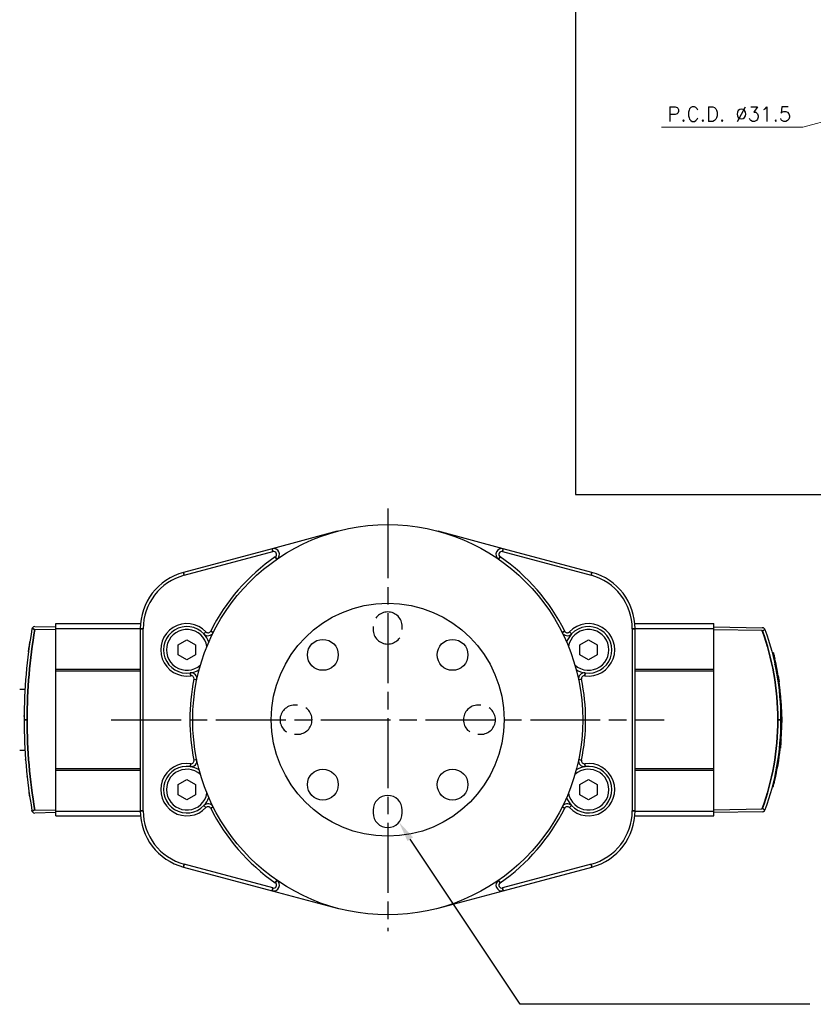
# Model space of a CAD drawing. Header units: millimetres. Extents: x 399 to 6233, y -1870 to 1602.
# Tile 131 of 256: x 4734 to 4870, y -836 to -667. Entities that reach past the tile are written whole.
import ezdxf

# ---------------------------------------------------------------- set-up
doc = ezdxf.new("R2010")
doc.units = ezdxf.units.MM
doc.linetypes.add('AM_ISO08W050', pattern=[18, 12, -1.5, 3, -1.5])
doc.linetypes.add('HIDDEN', pattern=[9.525, 6.35, -3.175])
for name, color, linetype, lineweight in [('AM_5', 3, 'Continuous', 25), ('AM_7', 4, 'AM_ISO08W050', 25), ('可見 (ISO)', 7, 'Continuous', 25), ('窄部可見 (ISO)', 7, 'Continuous', 35)]:
    doc.layers.add(name, color=color, linetype=linetype, lineweight=lineweight)
doc.styles.add('尺寸標註', font='romans.shx', dxfattribs={"bigfont": 'CHINESET.SHX'})
doc.dimstyles.new('複本 CNS2-1$3', dxfattribs={"dimtxt": 2.5, "dimasz": 2, "dimexe": 1, "dimexo": 1, "dimgap": 1, "dimtad": 1, "dimtoh": 1, "dimdsep": 46, "dimtxsty": '尺寸標註', "dimcen": 0, "dimclrd": 2, "dimclre": 2, "dimclrt": 3, "dimadec": 0, "dimazin": 2, "dimtp": 0.1, "dimtm": 0.1, "dimtfac": 0.71, "dimtmove": 0, "dimatfit": 0, "dimfxl": 0, "dimlwd": 13, "dimlwe": 13, "dimarcsym": 0})

# ---------------------------------------------------------------- blocks, each defined once
blk = doc.blocks.new('*D328')
at = {"layer": 'AM_5', "color": 2, "lineweight": 13}
for p, q in [((4928.02, -669.16), (4897.61, -677.37)), ((4929.95, -668.63), (4931.88, -668.11)), ((4895.68, -677.89), (4868.6, -685.21)), ((4868.6, -685.21), (4844.27, -685.21))]:
    blk.add_line(p, q, dxfattribs=at)
at = {"layer": 'AM_5', "color": 2, "lineweight": -2}
for points in [[(4929.86, -668.31), (4930.04, -668.96), (4928.02, -669.16)], [(4895.59, -677.57), (4895.77, -678.21), (4897.61, -677.37)]]:
    blk.add_solid(points, dxfattribs=at)
at = {"layer": 'Defpoints', "color": 0, "lineweight": -2}
for p in [(4928.02, -669.16), (4897.61, -677.37)]:
    blk.add_point(p, dxfattribs=at)
at = {"layer": 'AM_5', "color": 3, "insert": (4855.93, -682.96), "char_height": 2.5, "attachment_point": 5, "style": '尺寸標註'}
blk.add_mtext('P.C.D. ∅31.5', dxfattribs=at)
blk = doc.blocks.new('*S221')
at = {"layer": 'AM_5', "color": 7}
for p, q in [((10208.86, -1117.88), (10189.97, -1089.53)), ((10258.6, -1117.88), (10208.86, -1117.88))]:
    blk.add_line(p, q, dxfattribs=at)
at = {"layer": 'AM_5', "color": 7, "linetype": 'Continuous'}
blk.add_trace([(10190.45, -1089.2), (10189.48, -1089.85), (10188.03, -1086.61)], dxfattribs=at)

msp = doc.modelspace()

# ---------------------------------------------------------------- linework, layer by layer
at = {"color": 7}
for p, q in [((4829.531, -608.299), (4829.531, -748.299)), ((4829.531, -748.299), (5050.053, -748.299)), ((4794.764, -802.444), (4794.764, -802.944)), ((4799.764, -802.944), (4799.764, -802.444))]:
    msp.add_line(p, q, dxfattribs=at)
at = {"color": 1, "linetype": 'HIDDEN', "lineweight": 25}
for p, q in [((4794.764, -770.944), (4794.764, -771.444)), ((4799.764, -771.444), (4799.764, -770.944)), ((4781.764, -784.444), (4781.264, -784.444)), ((4813.264, -784.444), (4812.764, -784.444)), ((4781.264, -789.444), (4781.764, -789.444)), ((4812.764, -789.444), (4813.264, -789.444))]:
    msp.add_line(p, q, dxfattribs=at)
at = {"color": 7}
for centre, radius in [((4797.264, -786.944), 20), ((4786.127, -775.807), 2.65), ((4808.401, -775.807), 2.65), ((4786.127, -798.081), 2.65), ((4808.401, -798.081), 2.65)]:
    msp.add_circle(centre, radius, dxfattribs=at)
at = {"color": 1, "linetype": 'HIDDEN', "lineweight": 25}
for centre, start, end in [((4797.264, -770.944), 0, 180), ((4797.264, -771.444), 180, 0), ((4781.264, -786.944), 90, 270), ((4781.764, -786.944), 270, 90), ((4812.764, -786.944), 90, 270), ((4813.264, -786.944), 270, 90)]:
    msp.add_arc(centre, 2.5, start, end, dxfattribs=at)
at = {"color": 7}
for centre, start, end in [((4797.264, -802.444), 0, 180), ((4797.264, -802.944), 180, 0)]:
    msp.add_arc(centre, 2.5, start, end, dxfattribs=at)
at = {"layer": 'AM_7'}
for p, q in [((4797.264, -750.663), (4797.264, -823.225)), ((4749.764, -786.944), (4844.764, -786.944))]:
    msp.add_line(p, q, dxfattribs=at)
at = {"layer": '可見 (ISO)'}
for p, q in [((4788.594, -754.585), (4777.413, -757.581)), ((4817.116, -757.581), (4805.935, -754.585)), ((4777.413, -757.581), (4762.176, -761.664)), ((4762.306, -762.147), (4777.542, -758.064)), ((4816.987, -758.064), (4832.223, -762.147)), ((4832.353, -761.664), (4817.116, -757.581)), ((4740.264, -771.266), (4740.264, -770.444)), ((4740.264, -770.444), (4754.803, -770.444)), ((4839.726, -770.444), (4853.264, -770.444)), ((4853.264, -771.266), (4853.264, -770.444)), ((4736.655, -770.931), (4740.264, -770.994)), ((4740.264, -771.494), (4736.655, -771.431)), ((4740.264, -778.266), (4740.264, -771.266)), ((4740.264, -771.266), (4754.765, -771.266)), ((4754.764, -771.323), (4754.764, -802.565)), ((4755.264, -802.565), (4755.264, -771.323)), ((4839.264, -771.323), (4839.264, -802.565)), ((4839.764, -771.266), (4853.264, -771.266)), ((4839.764, -802.565), (4839.764, -771.323)), ((4853.264, -770.994), (4861.606, -771.14)), ((4853.264, -778.266), (4853.264, -771.266)), ((4861.606, -771.64), (4853.264, -771.494)), ((4761.264, -774.078), (4762.764, -773.212)), ((4761.264, -775.81), (4761.264, -774.078)), ((4762.764, -773.212), (4764.264, -774.078)), ((4764.264, -774.078), (4764.264, -775.81)), ((4830.264, -774.078), (4831.764, -773.212)), ((4830.264, -775.81), (4830.264, -774.078)), ((4831.764, -773.212), (4833.264, -774.078)), ((4833.264, -774.078), (4833.264, -775.81)), ((4762.764, -776.676), (4761.264, -775.81)), ((4764.264, -775.81), (4762.764, -776.676)), ((4831.764, -776.676), (4830.264, -775.81)), ((4833.264, -775.81), (4831.764, -776.676)), ((4863.299, -775.457), (4863.506, -775.461)), ((4863.509, -775.47), (4863.301, -775.467)), ((4863.54, -776.429), (4863.745, -776.429)), ((4740.264, -778.566), (4740.264, -778.266)), ((4740.264, -778.266), (4754.764, -778.266)), ((4740.264, -795.322), (4740.264, -778.566)), ((4740.264, -778.566), (4754.764, -778.566)), ((4839.764, -778.266), (4853.264, -778.266)), ((4839.764, -778.566), (4853.264, -778.566)), ((4853.264, -778.566), (4853.264, -778.266)), ((4853.264, -795.322), (4853.264, -778.566)), ((4735.044, -780.444), (4735.044, -780.463)), ((4735.046, -780.444), (4735.044, -780.444)), ((4864.141, -779.42), (4864.344, -779.42)), ((4864.297, -780.42), (4864.5, -780.428)), ((4734.044, -781.694), (4734.965, -781.694)), ((4864.554, -782.557), (4864.754, -782.555)), ((4864.674, -784.068), (4864.874, -784.07)), ((4864.691, -784.363), (4864.892, -784.366)), ((4864.761, -786.394), (4864.961, -786.39)), ((4864.962, -786.461), (4864.762, -786.457)), ((4864.762, -787.395), (4864.962, -787.395)), ((4864.635, -790.385), (4864.835, -790.384)), ((4734.044, -792.194), (4734.965, -792.194)), ((4864.488, -791.961), (4864.689, -791.966)), ((4864.504, -791.822), (4864.705, -791.818)), ((4735.044, -793.425), (4735.044, -793.444)), ((4735.046, -793.444), (4735.044, -793.444)), ((4740.264, -795.622), (4740.264, -795.322)), ((4740.264, -795.322), (4754.764, -795.322)), ((4740.264, -802.622), (4740.264, -795.622)), ((4740.264, -795.622), (4754.764, -795.622)), ((4839.764, -795.322), (4853.264, -795.322)), ((4839.764, -795.622), (4853.264, -795.622)), ((4853.264, -795.622), (4853.264, -795.322)), ((4853.264, -802.622), (4853.264, -795.622)), ((4761.264, -798.078), (4762.764, -797.212)), ((4762.764, -797.212), (4764.264, -798.078)), ((4830.264, -798.078), (4831.764, -797.212)), ((4831.764, -797.212), (4833.264, -798.078)), ((4863.566, -797.348), (4863.772, -797.345)), ((4761.264, -799.81), (4761.264, -798.078)), ((4764.264, -798.078), (4764.264, -799.81)), ((4830.264, -799.81), (4830.264, -798.078)), ((4833.264, -798.078), (4833.264, -799.81)), ((4863.299, -798.431), (4863.506, -798.427)), ((4863.404, -798.018), (4863.611, -798.013)), ((4762.764, -800.676), (4761.264, -799.81)), ((4764.264, -799.81), (4762.764, -800.676)), ((4831.764, -800.676), (4830.264, -799.81)), ((4833.264, -799.81), (4831.764, -800.676)), ((4736.655, -802.457), (4740.264, -802.394)), ((4740.264, -802.894), (4736.655, -802.957)), ((4740.264, -803.444), (4740.264, -802.622)), ((4740.264, -802.622), (4754.765, -802.622)), ((4839.764, -802.622), (4853.264, -802.622)), ((4853.264, -802.394), (4861.606, -802.248)), ((4853.264, -803.444), (4853.264, -802.622)), ((4861.606, -802.748), (4853.264, -802.894)), ((4740.264, -803.444), (4754.803, -803.444)), ((4839.726, -803.444), (4853.264, -803.444)), ((4762.176, -812.224), (4777.413, -816.306)), ((4777.542, -815.823), (4762.306, -811.741)), ((4832.223, -811.741), (4816.987, -815.823)), ((4817.116, -816.306), (4832.353, -812.224)), ((4777.413, -816.306), (4788.594, -819.302)), ((4805.935, -819.302), (4817.116, -816.306))]:
    msp.add_line(p, q, dxfattribs=at)
msp.add_circle((4797.264, -786.944), 33.5, dxfattribs=at)
for centre, radius, start, end in [((4797.264, -786.944), 34, 124.60486, 153.43906), ((4777.671, -758.547), 1, 304.60486, 105), ((4777.671, -758.547), 0.5, 304.60486, 105), ((4816.857, -758.547), 1, 75, 235.39514), ((4816.857, -758.547), 0.5, 75, 235.39514), ((4797.264, -786.944), 34, 26.56094, 55.39514), ((4764.764, -771.323), 10, 105, 180), ((4764.764, -771.323), 9.5, 105, 180), ((4829.764, -771.323), 9.5, 0, 75), ((4829.764, -771.323), 10, 0, 75), ((4762.764, -774.944), 4.5, 43.26168, 278.3803), ((4831.764, -774.944), 4.5, 261.6197, 136.73832), ((4736.646, -771.431), 0.5, 89, 143.94785), ((4762.764, -774.944), 4, 43.26168, 278.3803), ((4762.764, -774.944), 3.5, 9.53452, 312.10746), ((4766.406, -771.517), 1, 223.26168, 333.43906), ((4762.764, -774.944), 4, 19.53876, 43.26168), ((4766.406, -771.517), 0.5, 223.26168, 333.43906), ((4828.123, -771.517), 1, 206.56094, 316.73832), ((4828.123, -771.517), 0.5, 206.56094, 316.73832), ((4831.764, -774.944), 4, 136.73832, 160.46124), ((4831.764, -774.944), 3.5, 227.89254, 170.46548), ((4831.764, -774.944), 4, 261.6197, 136.73832), ((4861.598, -771.639), 0.5, 39.46886, 89), ((4819.014, -786.944), 45.95, 14.4598, 14.47177), ((4762.764, -774.944), 4, 278.3803, 302.10322), ((4763.493, -779.891), 1, 348.20293, 98.3803), ((4831.764, -774.944), 4, 237.89678, 261.6197), ((4831.036, -779.891), 1, 81.6197, 191.79707), ((4797.264, -786.944), 34, 168.20293, 191.79707), ((4763.493, -779.891), 0.5, 348.20293, 98.3803), ((4831.036, -779.891), 0.5, 81.6197, 191.79707), ((4797.264, -786.944), 34, 348.20293, 11.79707), ((4762.764, -798.944), 4.5, 81.6197, 316.73832), ((4763.493, -793.997), 1, 261.6197, 11.79707), ((4763.493, -793.997), 0.5, 261.6197, 11.79707), ((4831.764, -798.944), 4.5, 223.26168, 98.3803), ((4831.036, -793.997), 1, 168.20293, 278.3803), ((4831.036, -793.997), 0.5, 168.20293, 278.3803), ((4762.764, -798.944), 4, 81.6197, 316.73832), ((4762.764, -798.944), 3.5, 47.89254, 350.46548), ((4762.764, -798.944), 4, 57.89678, 81.6197), ((4831.764, -798.944), 3.5, 189.53452, 132.10746), ((4831.764, -798.944), 4, 223.26168, 98.3803), ((4831.764, -798.944), 4, 98.3803, 122.10322), ((4819.014, -786.944), 45.95, 345.52823, 346.06084), ((4762.764, -798.944), 4, 316.73832, 340.46124), ((4831.764, -798.944), 4, 199.53876, 223.26168), ((4736.646, -802.457), 0.5, 216.05215, 271), ((4764.764, -802.565), 10, 180, 255), ((4764.764, -802.565), 9.5, 180, 255), ((4766.406, -802.371), 1, 26.56094, 136.73832), ((4766.406, -802.371), 0.5, 26.56094, 136.73832), ((4797.264, -786.944), 34, 206.56094, 235.39514), ((4797.264, -786.944), 34, 304.60486, 333.43906), ((4828.123, -802.371), 1, 43.26168, 153.43906), ((4828.123, -802.371), 0.5, 43.26168, 153.43906), ((4829.764, -802.565), 9.5, 285, 0), ((4829.764, -802.565), 10, 285, 0), ((4861.598, -802.248), 0.5, 271, 320.52806), ((4777.671, -815.341), 1, 255, 55.39514), ((4816.857, -815.341), 1, 124.60486, 285), ((4777.671, -815.341), 0.5, 255, 55.39514), ((4816.857, -815.341), 0.5, 124.60486, 285)]:
    msp.add_arc(centre, radius, start, end, dxfattribs=at)
for centre, major_axis, ratio, start_param, end_param in [((4826.287, -786.944), (0, 91.487), 0.9998494, 1.3994609, 1.5707963), ((4736.642, -771.43), (-0.141, -0.477), 0.9953117, 4.3692071, 4.8292559), ((4861.596, -771.64), (-0.478, -0.15), 0.9986424, 3.1817623, 3.5251647), ((4819.027, -786.944), (0, -45.944), 0.9998477, 1.7722218, 1.8017079), ((4819.028, -786.944), (0, -45.944), 0.9998477, 1.7353107, 1.801708), ((4819.027, -786.944), (0, -45.944), 0.9998477, 1.7644296, 1.7659153), ((4819.027, -786.944), (0, -45.944), 0.9998477, 1.7589711, 1.761781), ((4819.028, -786.944), (0, -45.943), 0.9998477, 1.6664694, 1.713111), ((4819.028, -786.944), (0, -45.943), 0.9998477, 1.6882105, 1.6898148), ((4819.028, -786.944), (0, -45.943), 0.9998477, 1.6833837, 1.6857225), ((4744.226, -788.596), (120.726, 2.675), 0.6159183, 0.0249058, 0.0453165), ((2858.474, -752.307), (2006.483, -35.428), 0.1506609, 0.0111376, 0.0121146), ((4819.028, -786.944), (0, -45.943), 0.9998477, 1.5828526, 1.6269449), ((4819.028, -786.944), (0, -45.943), 0.9998477, 1.5962299, 1.6269449), ((4826.287, -786.944), (0, 91.487), 0.9998494, 1.5707965, 1.7421319), ((4819.028, -786.944), (0, -45.943), 0.9998477, 1.4958401, 1.5609811), ((4374.981, -795.086), (489.975, 8.984), 0.3062052, 6.2807906, 6.2812624), ((4819.028, -786.944), (0, -45.943), 0.9998477, 1.4958401, 1.5131523), ((4819.028, -786.944), (0, -45.944), 0.9998477, 1.3424227, 1.4612688), ((4386.389, -794.971), (478.564, 8.775), 0.3062052, 6.243844, 6.2448493), ((4819.028, -786.944), (0, -45.944), 0.9998477, 1.3671828, 1.3691081), ((4422.966, -794.872), (441.939, 8.11), 0.3084863, 6.2007732, 6.2056631), ((4819.028, -786.944), (0, -45.944), 0.9998477, 1.3524039, 1.3550041), ((4819.028, -786.944), (0, -45.944), 0.9998477, 1.3577369, 1.3601361), ((4819.028, -786.944), (0, -45.944), 0.9998477, 1.3577369, 1.3601361), ((4819.028, -786.944), (0, -45.944), 0.9998477, 1.3671829, 1.3674008), ((4861.596, -802.248), (0.478, -0.15), 0.9986431, 5.8995897, 6.2430459)]:
    msp.add_ellipse(centre, major_axis=major_axis, ratio=ratio, start_param=start_param, end_param=end_param, dxfattribs=at)
for points, knots in [([(4736.242, -771.137), (4736.254, -771.174), (4736.272, -771.211), (4736.317, -771.278), (4736.345, -771.309), (4736.415, -771.364), (4736.457, -771.388), (4736.529, -771.413), (4736.554, -771.42), (4736.605, -771.428), (4736.63, -771.431), (4736.655, -771.431)], [0.000001, 0.000001, 0.000001, 0.000001, 0.016280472, 0.016280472, 0.031352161, 0.031352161, 0.047441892, 0.047441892, 0.055430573, 0.055430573, 0.063017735, 0.063017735, 0.063017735, 0.063017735]), ([(4861.606, -771.64), (4861.638, -771.64), (4861.67, -771.638), (4861.733, -771.628), (4861.763, -771.619), (4861.831, -771.591), (4861.864, -771.568), (4861.924, -771.512), (4861.946, -771.477), (4861.976, -771.402), (4861.983, -771.362), (4861.984, -771.322)], [0.000000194, 0.000000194, 0.000000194, 0.000000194, 0.00958951, 0.00958951, 0.019425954, 0.019425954, 0.033519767, 0.033519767, 0.049690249, 0.049690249, 0.066625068, 0.066625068, 0.066625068, 0.066625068]), ([(4862.068, -771.47), (4862.939, -773.893), (4863.61, -776.407), (4864.062, -778.96), (4864.53, -781.6), (4864.764, -784.282), (4864.764, -786.944)], [5.93816027, 5.93816027, 5.93816027, 5.93816027, 6.10777951, 6.10777951, 6.10777951, 6.28318531, 6.28318531, 6.28318531, 6.28318531]), ([(4862.334, -772.231), (4862.334, -772.231), (4862.334, -772.231), (4862.334, -772.231), (4862.334, -772.231), (4862.335, -772.233), (4862.335, -772.234), (4862.335, -772.234), (4862.335, -772.235), (4862.335, -772.235), (4862.335, -772.235), (4862.335, -772.235), (4862.335, -772.235), (4862.335, -772.235), (4862.335, -772.235), (4862.335, -772.235)], [0.041316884, 0.041316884, 0.041316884, 0.041316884, 0.042965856, 0.042965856, 0.048439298, 0.048439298, 0.052544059, 0.052544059, 0.053313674, 0.053313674, 0.053890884, 0.053890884, 0.053999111, 0.053999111, 0.054019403, 0.054019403, 0.054019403, 0.054019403]), ([(4735.558, -775.305), (4735.593, -775.028), (4735.632, -774.735), (4735.713, -774.146), (4735.757, -773.842), (4735.798, -773.56)], [0, 0, 0, 0, 0.08728781, 0.08728781, 0.17859971, 0.17859971, 0.17859971, 0.17859971]), ([(4863.509, -775.47), (4863.509, -775.47), (4863.515, -775.495), (4863.541, -775.597), (4863.561, -775.674), (4863.605, -775.851), (4863.634, -775.965), (4863.69, -776.198), (4863.719, -776.316), (4863.745, -776.429)], [-0.30523769, -0.30523769, -0.30523769, -0.30523769, -0.26748945, -0.26748945, -0.22974121, -0.22974121, -0.19088253, -0.19088253, -0.15656887, -0.15656887, -0.15656887, -0.15656887]), ([(4735.331, -777.235), (4735.331, -777.235), (4735.331, -777.235), (4735.331, -777.233), (4735.331, -777.231), (4735.332, -777.228), (4735.332, -777.228), (4735.332, -777.227), (4735.332, -777.227), (4735.332, -777.227), (4735.332, -777.227), (4735.332, -777.227), (4735.332, -777.227), (4735.332, -777.227), (4735.332, -777.227), (4735.332, -777.227)], [0.031677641, 0.031677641, 0.031677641, 0.031677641, 0.037904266, 0.037904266, 0.047354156, 0.047354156, 0.049125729, 0.049125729, 0.049790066, 0.049790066, 0.050039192, 0.050039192, 0.050132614, 0.050132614, 0.050152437, 0.050152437, 0.050152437, 0.050152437]), ([(4863.779, -777.498), (4863.782, -777.515), (4863.785, -777.53), (4863.791, -777.559), (4863.794, -777.571), (4863.795, -777.577), (4863.795, -777.578), (4863.795, -777.578)], [0, 0, 0, 0, 0.021035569, 0.021035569, 0.052621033, 0.052621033, 0.063085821, 0.063085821, 0.063085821, 0.063085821]), ([(4735.071, -780.093), (4735.071, -780.093), (4735.071, -780.093), (4735.071, -780.092), (4735.071, -780.09), (4735.072, -780.087), (4735.072, -780.085), (4735.072, -780.076), (4735.073, -780.071), (4735.073, -780.068), (4735.073, -780.067), (4735.073, -780.067)], [0, 0, 0, 0, 0.000488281, 0.000488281, 0.004394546, 0.004394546, 0.012207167, 0.012207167, 0.043465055, 0.043465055, 0.056641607, 0.056641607, 0.056641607, 0.056641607]), ([(4864.344, -779.42), (4864.37, -779.573), (4864.394, -779.728), (4864.45, -780.083), (4864.478, -780.274), (4864.5, -780.428)], [-0.24346486, -0.24346486, -0.24346486, -0.24346486, -0.19813155, -0.19813155, -0.13367279, -0.13367279, -0.13367279, -0.13367279]), ([(4864.764, -786.944), (4864.764, -789.606), (4864.53, -792.288), (4864.062, -794.928), (4863.61, -797.481), (4862.939, -799.995), (4862.068, -802.418)], [0, 0, 0, 0, 0.17540608, 0.17540608, 0.17540608, 0.34502504, 0.34502504, 0.34502504, 0.34502504]), ([(4864.962, -786.461), (4864.962, -786.461), (4864.962, -786.485), (4864.963, -786.585), (4864.964, -786.661), (4864.964, -786.834), (4864.965, -786.944), (4864.964, -787.171), (4864.963, -787.285), (4864.962, -787.395)], [-0.2948045, -0.2948045, -0.2948045, -0.2948045, -0.2579612, -0.2579612, -0.2211179, -0.2211179, -0.18427293, -0.18427293, -0.15180652, -0.15180652, -0.15180652, -0.15180652]), ([(4864.835, -790.384), (4864.824, -790.537), (4864.811, -790.692), (4864.781, -791.053), (4864.763, -791.249), (4864.732, -791.559), (4864.718, -791.693), (4864.708, -791.795), (4864.706, -791.807), (4864.705, -791.818)], [0.80890842, 0.80890842, 0.80890842, 0.80890842, 0.85368931, 0.85368931, 0.91955878, 0.91955878, 0.98523674, 0.98523674, 0.99498884, 0.99498884, 0.99498884, 0.99498884]), ([(4735.073, -793.82), (4735.073, -793.82), (4735.073, -793.82), (4735.073, -793.82), (4735.073, -793.819), (4735.073, -793.814), (4735.072, -793.807), (4735.071, -793.795), (4735.071, -793.795), (4735.071, -793.794), (4735.071, -793.794), (4735.071, -793.794), (4735.071, -793.794), (4735.071, -793.794)], [0.037091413, 0.037091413, 0.037091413, 0.037091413, 0.038639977, 0.038639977, 0.051563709, 0.051563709, 0.090348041, 0.090348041, 0.092165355, 0.092165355, 0.092250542, 0.092250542, 0.092270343, 0.092270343, 0.092270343, 0.092270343]), ([(4735.332, -796.659), (4735.331, -796.656), (4735.331, -796.655), (4735.331, -796.653), (4735.331, -796.652), (4735.331, -796.652)], [0, 0, 0, 0, 0.010568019, 0.010568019, 0.017089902, 0.017089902, 0.017089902, 0.017089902]), ([(4863.795, -796.31), (4863.795, -796.31), (4863.795, -796.311), (4863.795, -796.312), (4863.795, -796.314), (4863.794, -796.318), (4863.793, -796.319), (4863.793, -796.321), (4863.793, -796.322), (4863.793, -796.322), (4863.793, -796.322), (4863.793, -796.322), (4863.793, -796.322), (4863.793, -796.322)], [0.030729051, 0.030729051, 0.030729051, 0.030729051, 0.033265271, 0.033265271, 0.046037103, 0.046037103, 0.050824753, 0.050824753, 0.051722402, 0.051722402, 0.05189071, 0.05189071, 0.051953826, 0.051953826, 0.051953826, 0.051953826]), ([(4735.775, -800.168), (4735.735, -799.891), (4735.693, -799.597), (4735.649, -799.274), (4735.644, -799.241), (4735.64, -799.208)], [0, 0, 0, 0, 0.087812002, 0.087812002, 0.097765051, 0.097765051, 0.097765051, 0.097765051]), ([(4736.072, -802.063), (4736.072, -802.063), (4736.072, -802.063), (4736.072, -802.062), (4736.072, -802.061), (4736.071, -802.059), (4736.071, -802.059), (4736.071, -802.058), (4736.071, -802.058), (4736.071, -802.057), (4736.071, -802.057), (4736.071, -802.057), (4736.071, -802.057), (4736.071, -802.057), (4736.071, -802.057), (4736.071, -802.057)], [0.037081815, 0.037081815, 0.037081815, 0.037081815, 0.041222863, 0.041222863, 0.04853901, 0.04853901, 0.051282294, 0.051282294, 0.052311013, 0.052311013, 0.052696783, 0.052696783, 0.052732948, 0.052732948, 0.052752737, 0.052752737, 0.052752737, 0.052752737]), ([(4736.089, -802.163), (4736.089, -802.163), (4736.089, -802.163), (4736.089, -802.162), (4736.089, -802.161), (4736.088, -802.159), (4736.088, -802.158), (4736.088, -802.158), (4736.088, -802.157), (4736.088, -802.157), (4736.088, -802.157), (4736.088, -802.157), (4736.088, -802.157), (4736.088, -802.157), (4736.088, -802.157), (4736.088, -802.157)], [0.037103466, 0.037103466, 0.037103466, 0.037103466, 0.041204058, 0.041204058, 0.048478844, 0.048478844, 0.051206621, 0.051206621, 0.052229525, 0.052229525, 0.052613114, 0.052613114, 0.05275696, 0.05275696, 0.052770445, 0.052770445, 0.052770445, 0.052770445]), ([(4736.242, -802.751), (4736.219, -802.72), (4736.201, -802.686), (4736.175, -802.626), (4736.166, -802.599), (4736.157, -802.562), (4736.155, -802.552), (4736.154, -802.542)], [-0.027499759, -0.027499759, -0.027499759, -0.027499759, -0.011844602, -0.011844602, 0, 0, 0.004224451, 0.004224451, 0.004224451, 0.004224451]), ([(4736.655, -802.457), (4736.63, -802.457), (4736.605, -802.46), (4736.554, -802.468), (4736.529, -802.475), (4736.457, -802.5), (4736.415, -802.524), (4736.345, -802.579), (4736.317, -802.61), (4736.272, -802.677), (4736.254, -802.714), (4736.242, -802.751)], [0.000000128, 0.000000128, 0.000000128, 0.000000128, 0.007556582, 0.007556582, 0.015513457, 0.015513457, 0.031525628, 0.031525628, 0.046511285, 0.046511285, 0.062696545, 0.062696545, 0.062696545, 0.062696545]), ([(4861.984, -802.566), (4861.983, -802.526), (4861.976, -802.486), (4861.946, -802.411), (4861.924, -802.376), (4861.864, -802.319), (4861.831, -802.297), (4861.763, -802.269), (4861.733, -802.26), (4861.67, -802.25), (4861.638, -802.248), (4861.606, -802.248)], [0.00000099, 0.00000099, 0.00000099, 0.00000099, 0.017029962, 0.017029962, 0.033281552, 0.033281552, 0.04744352, 0.04744352, 0.057327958, 0.057327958, 0.06696406, 0.06696406, 0.06696406, 0.06696406]), ([(4862.367, -801.558), (4862.362, -801.574), (4862.358, -801.587), (4862.342, -801.634), (4862.335, -801.654), (4862.334, -801.658), (4862.334, -801.658), (4862.334, -801.658), (4862.334, -801.658), (4862.334, -801.658), (4862.334, -801.658), (4862.334, -801.658)], [0, 0, 0, 0, 0.016699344, 0.016699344, 0.067014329, 0.067014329, 0.069858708, 0.069858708, 0.071991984, 0.071991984, 0.072138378, 0.072138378, 0.072138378, 0.072138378])]:
    msp.add_open_spline(points, degree=3, knots=knots, dxfattribs=at)
for points in [[(4862.351, -772.282), (4862.359, -772.306), (4862.37, -772.338), (4862.383, -772.377)], [(4862.733, -773.463), (4862.811, -773.714), (4862.895, -773.995), (4862.978, -774.284)], [(4862.978, -774.284), (4863.037, -774.488), (4863.096, -774.7), (4863.153, -774.91)], [(4734.816, -786.366), (4734.817, -786.313), (4734.817, -786.26), (4734.817, -786.207)], [(4862.374, -801.538), (4862.348, -801.616), (4862.334, -801.656), (4862.333, -801.658)]]:
    msp.add_open_spline(points, degree=3, dxfattribs=at)
at = {"layer": '窄部可見 (ISO)'}
for p, q in [((4777.413, -757.581), (4777.542, -758.064)), ((4778.239, -759.371), (4777.955, -758.959)), ((4816.289, -759.371), (4816.573, -758.959)), ((4817.116, -757.581), (4816.987, -758.064)), ((4762.176, -761.664), (4762.306, -762.147)), ((4832.353, -761.664), (4832.223, -762.147)), ((4754.764, -771.323), (4755.264, -771.323)), ((4765.677, -772.203), (4766.041, -771.86)), ((4767.3, -771.964), (4766.853, -771.741)), ((4827.229, -771.964), (4827.676, -771.741)), ((4828.851, -772.203), (4828.487, -771.86)), ((4839.764, -771.323), (4839.264, -771.323)), ((4763.347, -778.901), (4763.42, -779.396)), ((4831.181, -778.901), (4831.109, -779.396)), ((4764.472, -780.095), (4763.983, -779.993)), ((4830.546, -779.993), (4830.057, -780.095)), ((4735.323, -786.944), (4734.814, -786.944)), ((4864.273, -786.944), (4864.764, -786.944)), ((4763.983, -793.895), (4764.472, -793.793)), ((4830.057, -793.793), (4830.546, -793.895)), ((4763.347, -794.987), (4763.42, -794.492)), ((4831.181, -794.987), (4831.109, -794.492)), ((4754.764, -802.565), (4755.264, -802.565)), ((4765.677, -801.685), (4766.041, -802.028)), ((4767.3, -801.923), (4766.853, -802.147)), ((4827.229, -801.923), (4827.676, -802.147)), ((4828.851, -801.685), (4828.487, -802.028)), ((4839.764, -802.565), (4839.264, -802.565)), ((4762.176, -812.224), (4762.306, -811.741)), ((4832.353, -812.224), (4832.223, -811.741)), ((4778.239, -814.517), (4777.955, -814.929)), ((4816.289, -814.517), (4816.573, -814.929)), ((4777.413, -816.306), (4777.542, -815.823)), ((4817.116, -816.306), (4816.987, -815.823))]:
    msp.add_line(p, q, dxfattribs=at)
for centre, major_axis, ratio, start_param, end_param in [((4804.408, -785.062), (-6.784, -78.998), 0.8702891, 4.6140536, 4.8107408), ((4736.248, -771.987), (-0.197, 0.033), 0.9505615, 0, 0.0101542), ((4863.569, -777.473), (0.196, 0.042), 0.942639, 0, 0.0210196), ((4735.27, -780.123), (-0.199, 0.015), 0.9940592, 0, 0.0451877), ((4804.408, -788.826), (6.784, -78.998), 0.8702891, 4.6140372, 4.8107244), ((4735.545, -796.77), (-0.199, -0.022), 0.9479867, 0, 0.0436047), ((4862.185, -801.474), (0.19, -0.064), 0.9500784, 0, 0.0170588)]:
    msp.add_ellipse(centre, major_axis=major_axis, ratio=ratio, start_param=start_param, end_param=end_param, dxfattribs=at)
for points, knots in [([(4864.273, -786.944), (4864.273, -784.311), (4864.042, -781.659), (4863.579, -779.047), (4863.131, -776.522), (4862.467, -774.035), (4861.606, -771.64)], [0, 0, 0, 0, 0.17540579, 0.17540579, 0.17540579, 0.34502144, 0.34502144, 0.34502144, 0.34502144]), ([(4861.606, -802.248), (4862.467, -799.852), (4863.131, -797.366), (4863.579, -794.841), (4864.042, -792.229), (4864.273, -789.577), (4864.273, -786.944)], [5.93816747, 5.93816747, 5.93816747, 5.93816747, 6.10777924, 6.10777924, 6.10777924, 6.28318531, 6.28318531, 6.28318531, 6.28318531])]:
    msp.add_open_spline(points, degree=3, knots=knots, dxfattribs=at)

# ---------------------------------------------------------------- block references
at = {"layer": 'AM_5', "color": 7}
msp.add_blockref('*S221', (-5388.829, 282.085), dxfattribs=at)

# ---------------------------------------------------------------- dimensions: what is measured, and where the dimension line sits
at = {"layer": 'AM_5'}
dim = msp.add_diameter_dim_2p(p1=(4928.02, -669.155), p2=(4897.61, -677.371), text='P.C.D. <>', dimstyle='複本 CNS2-1$3', override={"dimscale": 1, "dimlfac": 1}, dxfattribs=at)
dim.commit()
dim.dimension.update_dxf_attribs({"geometry": '*D328', "text_midpoint": (4855.934, -685.208), "dimtype": 163})

doc.saveas('drawing.dxf')
